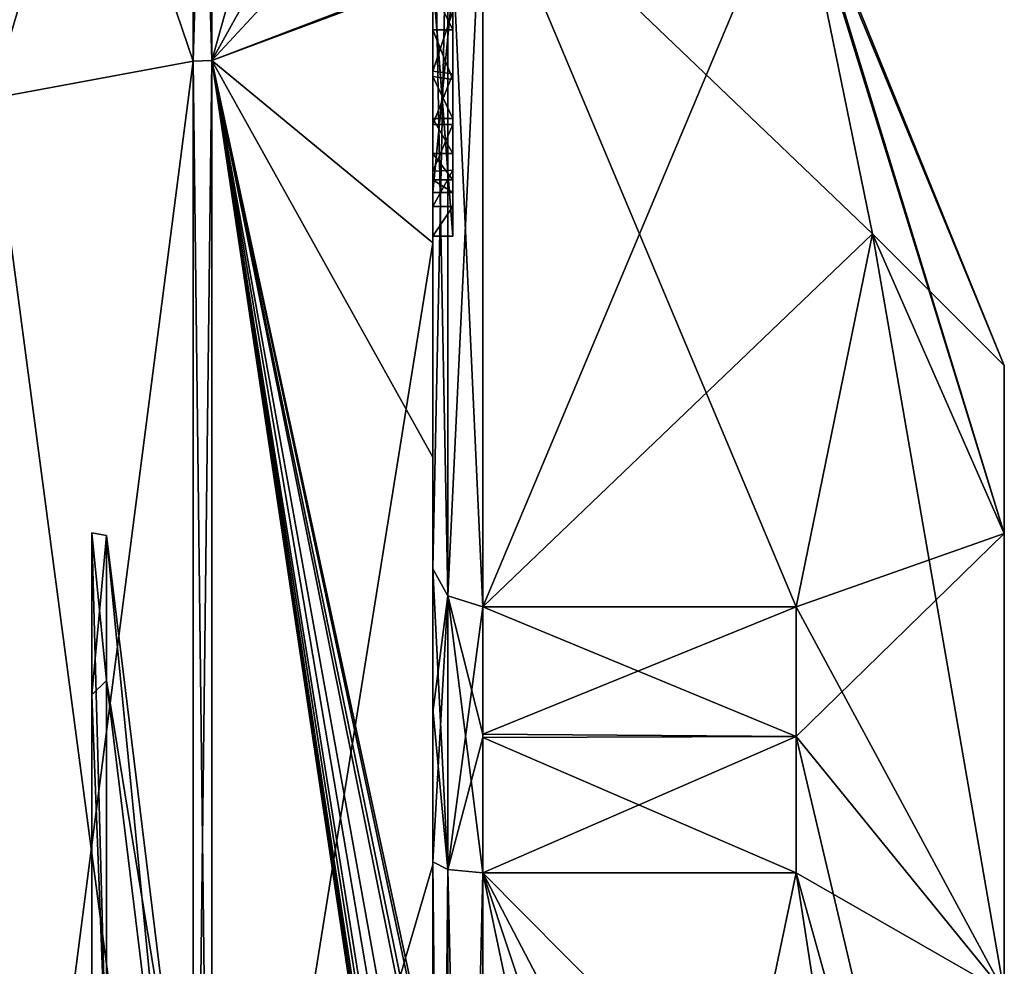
# Model space of a CAD drawing. Extents: x -23 to 700, y -2000 to 0.
# Tile 92 of 196: x 690.28 to 700.1, y -1965.49 to -1956.05. Entities that reach past the tile are written whole.
import ezdxf

# ---------------------------------------------------------------- set-up
doc = ezdxf.new("R2010")
doc.units = 0
doc.header["$LTSCALE"] = 65.149826
for name, color, linetype in [('1254', 7, 'CONTINUOUS'), ('1255', 7, 'CONTINUOUS'), ('1258', 7, 'CONTINUOUS'), ('1259', 7, 'CONTINUOUS'), ('1260', 7, 'CONTINUOUS'), ('1261', 7, 'CONTINUOUS'), ('1266', 7, 'CONTINUOUS'), ('1267', 7, 'CONTINUOUS'), ('1268', 7, 'CONTINUOUS'), ('1269', 7, 'CONTINUOUS'), ('1272', 7, 'CONTINUOUS'), ('1273', 7, 'CONTINUOUS'), ('1275', 7, 'CONTINUOUS'), ('1325', 7, 'CONTINUOUS'), ('1326', 7, 'CONTINUOUS'), ('1327', 7, 'CONTINUOUS'), ('1328', 7, 'CONTINUOUS'), ('1332', 7, 'CONTINUOUS'), ('1333', 7, 'CONTINUOUS'), ('1334', 7, 'CONTINUOUS'), ('1335', 7, 'CONTINUOUS'), ('1336', 7, 'CONTINUOUS'), ('1339', 7, 'CONTINUOUS'), ('1340', 7, 'CONTINUOUS'), ('1341', 7, 'CONTINUOUS'), ('1342', 7, 'CONTINUOUS'), ('1343', 7, 'CONTINUOUS'), ('1428', 7, 'CONTINUOUS'), ('1429', 7, 'CONTINUOUS'), ('1433', 7, 'CONTINUOUS'), ('1436', 7, 'CONTINUOUS'), ('1438', 7, 'CONTINUOUS'), ('1440', 7, 'CONTINUOUS')]:
    doc.layers.add(name, color=color, linetype=linetype)

msp = doc.modelspace()

# ---------------------------------------------------------------- linework, layer by layer
at = {"layer": '1254', "linetype": 'CONTINUOUS'}
for points in [[(700.1, -1959.5, 33), (700.1, -1961.1745, 39.2494), (700.1, -1984.5, 33), (700.1, -1959.5, 33)], [(700.1, -1961.1745, 26.7506), (700.1, -1959.5, 33), (700.1, -1982.8255, 26.7506), (700.1, -1961.1745, 26.7506)], [(700.1, -1982.8255, 26.7506), (700.1, -1959.5, 33), (700.1, -1984.5, 33), (700.1, -1982.8255, 26.7506)], [(700.1, -1961.1745, 39.2494), (700.1, -1965.7506, 43.8255), (700.1, -1982.8255, 39.2494), (700.1, -1961.1745, 39.2494)], [(700.1, -1984.5, 33), (700.1, -1961.1745, 39.2494), (700.1, -1982.8255, 39.2494), (700.1, -1984.5, 33)], [(700.1, -1965.7506, 22.1745), (700.1, -1961.1745, 26.7506), (700.1, -1978.2494, 22.1745), (700.1, -1965.7506, 22.1745)], [(700.1, -1978.2494, 22.1745), (700.1, -1961.1745, 26.7506), (700.1, -1982.8255, 26.7506), (700.1, -1978.2494, 22.1745)]]:
    msp.add_3dface(points, dxfattribs=at)
at = {"layer": '1255', "linetype": 'CONTINUOUS'}
for points in [[(694.9, -1964.5597, 48.95), (694.9, -1979.4403, 48.95), (698.0232, -1964.5597, 48.95), (694.9, -1964.5597, 48.95)], [(698.0232, -1964.5597, 48.95), (694.9, -1979.4403, 48.95), (698.5978, -1968.2917, 48.95), (698.0232, -1964.5597, 48.95)]]:
    msp.add_3dface(points, dxfattribs=at)
at = {"layer": '1258', "linetype": 'CONTINUOUS'}
for points in [[(694.9, -1979.4403, 17.05), (694.9, -1964.5597, 17.05), (698.0232, -1979.4403, 17.05), (694.9, -1979.4403, 17.05)], [(698.0232, -1979.4403, 17.05), (694.9, -1964.5597, 17.05), (698.5978, -1975.7083, 17.05), (698.0232, -1979.4403, 17.05)], [(698.5978, -1975.7083, 17.05), (694.9, -1964.5597, 17.05), (698.7857, -1972, 17.05), (698.5978, -1975.7083, 17.05)], [(698.7857, -1972, 17.05), (694.9, -1964.5597, 17.05), (698.5976, -1968.2903, 17.05), (698.7857, -1972, 17.05)], [(698.5976, -1968.2903, 17.05), (694.9, -1964.5597, 17.05), (698.0232, -1964.5597, 17.05), (698.5976, -1968.2903, 17.05)]]:
    msp.add_3dface(points, dxfattribs=at)
at = {"layer": '1259', "linetype": 'CONTINUOUS'}
for points in [[(694.9, -1961.907, 18.5815), (694.9, -1954.4668, 31.4685), (698.0232, -1961.907, 18.5815), (694.9, -1961.907, 18.5815)], [(698.0232, -1961.907, 18.5815), (694.9, -1954.4668, 31.4685), (698.7857, -1958.1869, 25.025), (698.0232, -1961.907, 18.5815)], [(698.7857, -1958.1869, 25.025), (694.9, -1954.4668, 31.4685), (698.0232, -1954.4668, 31.4685), (698.7857, -1958.1869, 25.025)]]:
    msp.add_3dface(points, dxfattribs=at)
at = {"layer": '1260', "linetype": 'CONTINUOUS'}
for points in [[(694.9, -1954.4668, 34.5315), (694.9, -1961.907, 47.4185), (698.0232, -1954.4668, 34.5315), (694.9, -1954.4668, 34.5315)], [(698.0232, -1954.4668, 34.5315), (694.9, -1961.907, 47.4185), (698.7857, -1958.1869, 40.975), (698.0232, -1954.4668, 34.5315)], [(698.7857, -1958.1869, 40.975), (694.9, -1961.907, 47.4185), (698.0232, -1961.907, 47.4185), (698.7857, -1958.1869, 40.975)]]:
    msp.add_3dface(points, dxfattribs=at)
at = {"layer": '1261', "linetype": 'CONTINUOUS'}
for points in [[(694.4, -1957.915, 24.3959), (694.4, -1957.561, 24.8065), (694.4, -1953.9787, 31.3138), (694.4, -1957.915, 24.3959)], [(694.4, -1961.529, 18.2362), (694.4, -1957.915, 24.3959), (694.4, -1953.9787, 31.3138), (694.4, -1961.529, 18.2362)], [(694.4, -1954.0801, 40.6895), (694.4, -1958.2777, 46.8546), (694.4, -1953.9787, 34.6862), (694.4, -1954.0801, 40.6895)], [(694.4, -1953.9787, 34.6862), (694.4, -1958.2777, 46.8546), (694.4, -1961.529, 47.7638), (694.4, -1953.9787, 34.6862)], [(694.4, -1956.5634, 25.0075), (694.4, -1955.9655, 24.7704), (694.4, -1953.9787, 31.3138), (694.4, -1956.5634, 25.0075)], [(694.4, -1957.0949, 25.0117), (694.4, -1956.5634, 25.0075), (694.4, -1953.9787, 31.3138), (694.4, -1957.0949, 25.0117)], [(694.4, -1957.561, 24.8065), (694.4, -1957.0949, 25.0117), (694.4, -1953.9787, 31.3138), (694.4, -1957.561, 24.8065)], [(694.4, -1955.6347, 22.3968), (694.4, -1958.2106, 23.884), (694.4, -1960.4145, 17.3148), (694.4, -1955.6347, 22.3968)], [(694.4, -1957.7729, 24.0339), (694.4, -1955.7015, 22.838), (694.4, -1957.6496, 24.2475), (694.4, -1957.7729, 24.0339)], [(694.4, -1957.6496, 24.2475), (694.4, -1955.7015, 22.838), (694.4, -1957.3849, 24.5405), (694.4, -1957.6496, 24.2475)], [(694.4, -1957.3849, 24.5405), (694.4, -1955.7015, 22.838), (694.4, -1957.0346, 24.6707), (694.4, -1957.3849, 24.5405)], [(694.4, -1957.0346, 24.6707), (694.4, -1955.7015, 22.838), (694.4, -1956.6156, 24.6443), (694.4, -1957.0346, 24.6707)], [(694.4, -1956.6156, 24.6443), (694.4, -1955.7015, 22.838), (694.4, -1956.1505, 24.45), (694.4, -1956.6156, 24.6443)], [(694.4, -1956.1505, 24.45), (694.4, -1955.7015, 22.838), (694.4, -1955.7472, 24.1446), (694.4, -1956.1505, 24.45)], [(694.4, -1958.2106, 23.884), (694.4, -1957.915, 24.3959), (694.4, -1961.529, 18.2362), (694.4, -1958.2106, 23.884)], [(694.4, -1960.4145, 17.3148), (694.4, -1958.2106, 23.884), (694.4, -1961.529, 18.2362), (694.4, -1960.4145, 17.3148)], [(694.4, -1958.2777, 46.8546), (694.4, -1964.4802, 50.9917), (694.4, -1961.529, 47.7638), (694.4, -1958.2777, 46.8546)], [(694.4, -1966.674, 14.2414), (694.4, -1960.4145, 17.3148), (694.4, -1966.674, 14.7842), (694.4, -1966.674, 14.2414)], [(694.4, -1966.674, 14.7842), (694.4, -1960.4145, 17.3148), (694.4, -1964.4497, 16.55), (694.4, -1966.674, 14.7842)], [(694.4, -1964.4497, 16.55), (694.4, -1960.4145, 17.3148), (694.4, -1962.9608, 17.3187), (694.4, -1964.4497, 16.55)], [(694.4, -1962.9608, 17.3187), (694.4, -1960.4145, 17.3148), (694.4, -1961.529, 18.2362), (694.4, -1962.9608, 17.3187)], [(694.4, -1961.529, 47.7638), (694.4, -1964.4802, 50.9917), (694.4, -1962.9214, 48.6584), (694.4, -1961.529, 47.7638)], [(694.4, -1962.9214, 48.6584), (694.4, -1964.4802, 50.9917), (694.4, -1964.4497, 49.45), (694.4, -1962.9214, 48.6584)], [(694.4, -1965.7364, 16.5), (694.4, -1966.674, 14.7842), (694.4, -1964.4497, 16.55), (694.4, -1965.7364, 16.5)], [(694.4, -1979.5503, 16.55), (694.4, -1965.7364, 16.5), (694.4, -1964.4497, 16.55), (694.4, -1979.5503, 16.55)], [(694.4, -1970.85, 49.5), (694.4, -1973.0506, 49.5), (694.4, -1964.4497, 49.45), (694.4, -1970.85, 49.5)], [(694.4, -1964.4497, 49.45), (694.4, -1973.0506, 49.5), (694.4, -1979.5503, 49.45), (694.4, -1964.4497, 49.45)], [(694.4, -1970.85, 49.7828), (694.4, -1970.85, 49.5), (694.4, -1964.4497, 49.45), (694.4, -1970.85, 49.7828)], [(694.4, -1964.4802, 50.9917), (694.4, -1970.85, 49.7828), (694.4, -1964.4497, 49.45), (694.4, -1964.4802, 50.9917)], [(694.4, -1971.7791, 52.4994), (694.4, -1970.85, 49.7828), (694.4, -1964.4802, 50.9917), (694.4, -1971.7791, 52.4994)]]:
    msp.add_3dface(points, dxfattribs=at)
at = {"layer": '1266', "linetype": 'CONTINUOUS'}
for points in [[(692.1949, -1950.0175, 33), (692.1949, -1956.456, 48.544), (693.7691, -1950.8398, 33), (692.1949, -1950.0175, 33)], [(692.1949, -1956.456, 48.544), (694.4, -1952.5, 33), (693.7691, -1950.8398, 33), (692.1949, -1956.456, 48.544)], [(694.4, -1954.0801, 40.6895), (694.4, -1952.5, 33), (692.1949, -1956.456, 48.544), (694.4, -1954.0801, 40.6895)], [(694.4, -1958.2777, 46.8546), (694.4, -1954.0801, 40.6895), (692.1949, -1956.456, 48.544), (694.4, -1958.2777, 46.8546)], [(692.1949, -1972, 54.9825), (694.4, -1958.2777, 46.8546), (692.1949, -1956.456, 48.544), (692.1949, -1972, 54.9825)], [(694.4, -1964.4802, 50.9917), (694.4, -1958.2777, 46.8546), (692.1949, -1972, 54.9825), (694.4, -1964.4802, 50.9917)], [(694.4, -1971.7791, 52.4994), (694.4, -1964.4802, 50.9917), (692.1949, -1972, 54.9825), (694.4, -1971.7791, 52.4994)]]:
    msp.add_3dface(points, dxfattribs=at)
at = {"layer": '1267', "linetype": 'CONTINUOUS'}
for points in [[(692.1949, -1956.456, 17.456), (692.1949, -1950.0175, 33), (694.3999, -1955.6125, 22.384), (692.1949, -1956.456, 17.456)], [(694.4, -1955.6236, 22.3904), (692.1949, -1956.456, 17.456), (694.3999, -1955.6125, 22.384), (694.4, -1955.6236, 22.3904)], [(694.4, -1955.6347, 22.3968), (692.1949, -1956.456, 17.456), (694.4, -1955.6236, 22.3904), (694.4, -1955.6347, 22.3968)], [(694.4, -1955.6347, 22.3968), (694.4, -1960.4145, 17.3148), (692.1949, -1956.456, 17.456), (694.4, -1955.6347, 22.3968)], [(694.4, -1960.4145, 17.3148), (694.4, -1966.674, 14.2414), (692.1949, -1956.456, 17.456), (694.4, -1960.4145, 17.3148)], [(692.1949, -1956.456, 17.456), (694.4, -1966.674, 14.2414), (694.3737, -1966.674, 13.8659), (692.1949, -1956.456, 17.456)], [(692.1949, -1956.456, 17.456), (694.4, -1970.5602, 13.5532), (694.3998, -1970.8838, 13.5), (692.1949, -1956.456, 17.456)], [(694.4, -1970.5602, 13.5532), (692.1949, -1956.456, 17.456), (694.3987, -1970.2268, 13.5), (694.4, -1970.5602, 13.5532)], [(692.1949, -1972, 11.0175), (692.1949, -1956.456, 17.456), (694.4, -1971.2495, 13.5), (692.1949, -1972, 11.0175)], [(694.4, -1971.2495, 13.5), (692.1949, -1956.456, 17.456), (694.3999, -1971.0666, 13.5), (694.4, -1971.2495, 13.5)], [(694.3999, -1971.0666, 13.5), (692.1949, -1956.456, 17.456), (694.3998, -1970.8838, 13.5), (694.3999, -1971.0666, 13.5)], [(694.3987, -1970.2268, 13.5), (692.1949, -1956.456, 17.456), (694.3941, -1969.4044, 13.5), (694.3987, -1970.2268, 13.5)], [(694.3941, -1969.4044, 13.5), (692.1949, -1956.456, 17.456), (694.3825, -1968.5939, 13.5), (694.3941, -1969.4044, 13.5)], [(694.3825, -1968.5939, 13.5), (692.1949, -1956.456, 17.456), (694.3204, -1967.0206, 13.5), (694.3825, -1968.5939, 13.5)], [(694.3204, -1967.0206, 13.5), (692.1949, -1956.456, 17.456), (694.2958, -1966.674, 13.5), (694.3204, -1967.0206, 13.5)], [(694.2958, -1966.674, 13.5), (692.1949, -1956.456, 17.456), (694.3737, -1966.674, 13.8659), (694.2958, -1966.674, 13.5)]]:
    msp.add_3dface(points, dxfattribs=at)
at = {"layer": '1268', "linetype": 'CONTINUOUS'}
for points in [[(692.0094, -1956.465, 17.465), (690, -1950.556, 33), (692.0094, -1950.0302, 33), (692.0094, -1956.465, 17.465)], [(690, -1956.8374, 17.8363), (690, -1950.556, 33), (692.0094, -1956.465, 17.465), (690, -1956.8374, 17.8363)], [(692.0094, -1972, 11.0302), (690, -1956.8374, 17.8363), (692.0094, -1956.465, 17.465), (692.0094, -1972, 11.0302)], [(690, -1972, 11.5562), (690, -1956.8374, 17.8363), (692.0094, -1972, 11.0302), (690, -1972, 11.5562)]]:
    msp.add_3dface(points, dxfattribs=at)
at = {"layer": '1269', "linetype": 'CONTINUOUS'}
for points in [[(690, -1950.556, 33), (690, -1956.8374, 48.1637), (692.0094, -1950.0302, 33), (690, -1950.556, 33)], [(692.0094, -1950.0302, 33), (690, -1956.8374, 48.1637), (692.0094, -1956.465, 48.535), (692.0094, -1950.0302, 33)], [(690, -1956.8374, 48.1637), (690, -1972, 54.4438), (692.0094, -1956.465, 48.535), (690, -1956.8374, 48.1637)], [(692.0094, -1956.465, 48.535), (690, -1972, 54.4438), (692.0094, -1972, 54.9698), (692.0094, -1956.465, 48.535)]]:
    msp.add_3dface(points, dxfattribs=at)
at = {"layer": '1272', "linetype": 'CONTINUOUS'}
for points in [[(692.0094, -1956.465, 48.535), (692.1949, -1950.0175, 33), (692.1016, -1950.0151, 33), (692.0094, -1956.465, 48.535)], [(692.0094, -1950.0302, 33), (692.0094, -1956.465, 48.535), (692.1016, -1950.0151, 33), (692.0094, -1950.0302, 33)], [(692.1949, -1956.456, 48.544), (692.1949, -1950.0175, 33), (692.0094, -1956.465, 48.535), (692.1949, -1956.456, 48.544)], [(692.1949, -1972, 54.9825), (692.1949, -1956.456, 48.544), (692.0094, -1972, 54.9698), (692.1949, -1972, 54.9825)], [(692.1949, -1956.456, 48.544), (692.0094, -1956.465, 48.535), (692.0094, -1972, 54.9698), (692.1949, -1956.456, 48.544)]]:
    msp.add_3dface(points, dxfattribs=at)
at = {"layer": '1273', "linetype": 'CONTINUOUS'}
for points in [[(692.1949, -1956.456, 17.456), (692.0094, -1950.0302, 33), (692.1016, -1950.0151, 33), (692.1949, -1956.456, 17.456)], [(692.1949, -1956.456, 17.456), (692.0094, -1956.465, 17.465), (692.0094, -1950.0302, 33), (692.1949, -1956.456, 17.456)], [(692.1949, -1950.0175, 33), (692.1949, -1956.456, 17.456), (692.1016, -1950.0151, 33), (692.1949, -1950.0175, 33)], [(692.1949, -1956.456, 17.456), (692.1949, -1972, 11.0175), (692.0094, -1956.465, 17.465), (692.1949, -1956.456, 17.456)], [(692.1949, -1972, 11.0175), (692.0094, -1972, 11.0302), (692.0094, -1956.465, 17.465), (692.1949, -1972, 11.0175)]]:
    msp.add_3dface(points, dxfattribs=at)
at = {"layer": '1275', "linetype": 'CONTINUOUS'}
for points in [[(700.1, -1959.5, 33), (700.1, -1961.1745, 26.7506), (698.0232, -1954.4, 33), (700.1, -1959.5, 33)], [(698.0232, -1954.4668, 34.5315), (700.1, -1959.5, 33), (698.0232, -1954.4, 33), (698.0232, -1954.4668, 34.5315)], [(700.1, -1961.1745, 26.7506), (698.0232, -1954.4668, 31.4685), (698.0232, -1954.4, 33), (700.1, -1961.1745, 26.7506)], [(700.1, -1959.5, 33), (698.0232, -1954.4668, 34.5315), (698.7857, -1958.1869, 40.975), (700.1, -1959.5, 33)], [(700.1, -1961.1745, 26.7506), (698.7857, -1958.1869, 25.025), (698.0232, -1954.4668, 31.4685), (700.1, -1961.1745, 26.7506)], [(700.1, -1961.1745, 39.2494), (698.7857, -1958.1869, 40.975), (698.0232, -1961.907, 47.4185), (700.1, -1961.1745, 39.2494)], [(700.1, -1965.7506, 22.1745), (698.0232, -1961.907, 18.5815), (698.7857, -1958.1869, 25.025), (700.1, -1965.7506, 22.1745)], [(700.1, -1961.1745, 39.2494), (700.1, -1959.5, 33), (698.7857, -1958.1869, 40.975), (700.1, -1961.1745, 39.2494)], [(700.1, -1961.1745, 26.7506), (700.1, -1965.7506, 22.1745), (698.7857, -1958.1869, 25.025), (700.1, -1961.1745, 26.7506)], [(700.1, -1965.7506, 43.8255), (700.1, -1961.1745, 39.2494), (698.0232, -1963.2, 48.242), (700.1, -1965.7506, 43.8255)], [(700.1, -1961.1745, 39.2494), (698.0232, -1961.907, 47.4185), (698.0232, -1963.2, 48.242), (700.1, -1961.1745, 39.2494)], [(698.0232, -1961.907, 18.5815), (700.1, -1965.7506, 22.1745), (698.0232, -1963.2, 17.758), (698.0232, -1961.907, 18.5815)], [(698.0232, -1964.5597, 48.95), (700.1, -1965.7506, 43.8255), (698.0232, -1963.2, 48.242), (698.0232, -1964.5597, 48.95)], [(700.1, -1965.7506, 22.1745), (700.1, -1972, 20.5), (698.0232, -1963.2, 17.758), (700.1, -1965.7506, 22.1745)], [(700.1, -1972, 20.5), (698.0232, -1964.5597, 17.05), (698.0232, -1963.2, 17.758), (700.1, -1972, 20.5)], [(700.1, -1965.7506, 43.8255), (698.0232, -1964.5597, 48.95), (698.5978, -1968.2917, 48.95), (700.1, -1965.7506, 43.8255)], [(700.1, -1972, 20.5), (698.5976, -1968.2903, 17.05), (698.0232, -1964.5597, 17.05), (700.1, -1972, 20.5)]]:
    msp.add_3dface(points, dxfattribs=at)
at = {"layer": '1325', "linetype": 'CONTINUOUS'}
for points in [[(694.6, -1958.2106, 23.884), (694.6, -1955.6125, 22.384), (694.6, -1957.7729, 24.0339), (694.6, -1958.2106, 23.884)], [(694.6, -1955.6125, 22.384), (694.6, -1955.7015, 22.838), (694.6, -1957.7729, 24.0339), (694.6, -1955.6125, 22.384)], [(694.6, -1955.7239, 24.1207), (694.6, -1955.9655, 24.7704), (694.6, -1956.1505, 24.45), (694.6, -1955.7239, 24.1207)], [(694.6, -1955.9655, 24.7704), (694.6, -1956.5904, 25.0137), (694.6, -1956.1505, 24.45), (694.6, -1955.9655, 24.7704)], [(694.6, -1956.1505, 24.45), (694.6, -1956.5904, 25.0137), (694.6, -1956.6457, 24.6518), (694.6, -1956.1505, 24.45)], [(694.6, -1956.5904, 25.0137), (694.6, -1957.0949, 25.0117), (694.6, -1957.0346, 24.6707), (694.6, -1956.5904, 25.0137)], [(694.6, -1956.6457, 24.6518), (694.6, -1956.5904, 25.0137), (694.6, -1957.0346, 24.6707), (694.6, -1956.6457, 24.6518)], [(694.6, -1957.0346, 24.6707), (694.6, -1957.0949, 25.0117), (694.6, -1957.3865, 24.5398), (694.6, -1957.0346, 24.6707)], [(694.6, -1957.0949, 25.0117), (694.6, -1957.5526, 24.8131), (694.6, -1957.3865, 24.5398), (694.6, -1957.0949, 25.0117)], [(694.6, -1957.3865, 24.5398), (694.6, -1957.5526, 24.8131), (694.6, -1957.6496, 24.2475), (694.6, -1957.3865, 24.5398)], [(694.6, -1957.5526, 24.8131), (694.6, -1957.915, 24.3959), (694.6, -1957.7729, 24.0339), (694.6, -1957.5526, 24.8131)], [(694.6, -1957.6496, 24.2475), (694.6, -1957.5526, 24.8131), (694.6, -1957.7729, 24.0339), (694.6, -1957.6496, 24.2475)], [(694.6, -1957.915, 24.3959), (694.6, -1958.2106, 23.884), (694.6, -1957.7729, 24.0339), (694.6, -1957.915, 24.3959)]]:
    msp.add_3dface(points, dxfattribs=at)
at = {"layer": '1326', "linetype": 'CONTINUOUS'}
for points in [[(694.4, -1957.915, 24.3959), (694.4, -1958.2106, 23.884), (694.6, -1957.915, 24.3959), (694.4, -1957.915, 24.3959)], [(694.4, -1958.2106, 23.884), (694.6, -1958.2106, 23.884), (694.6, -1957.915, 24.3959), (694.4, -1958.2106, 23.884)]]:
    msp.add_3dface(points, dxfattribs=at)
at = {"layer": '1327', "linetype": 'CONTINUOUS'}
for points in [[(694.4, -1957.0949, 25.0117), (694.4, -1957.561, 24.8065), (694.6, -1957.0949, 25.0117), (694.4, -1957.0949, 25.0117)], [(694.4, -1957.561, 24.8065), (694.6, -1957.5526, 24.8131), (694.6, -1957.0949, 25.0117), (694.4, -1957.561, 24.8065)], [(694.4, -1957.561, 24.8065), (694.4, -1957.915, 24.3959), (694.6, -1957.5526, 24.8131), (694.4, -1957.561, 24.8065)], [(694.4, -1957.915, 24.3959), (694.6, -1957.915, 24.3959), (694.6, -1957.5526, 24.8131), (694.4, -1957.915, 24.3959)]]:
    msp.add_3dface(points, dxfattribs=at)
at = {"layer": '1328', "linetype": 'CONTINUOUS'}
for points in [[(694.4, -1955.9655, 24.7704), (694.4, -1956.5634, 25.0075), (694.6, -1955.9655, 24.7704), (694.4, -1955.9655, 24.7704)], [(694.4, -1956.5634, 25.0075), (694.6, -1956.5904, 25.0137), (694.6, -1955.9655, 24.7704), (694.4, -1956.5634, 25.0075)], [(694.4, -1956.5634, 25.0075), (694.4, -1957.0949, 25.0117), (694.6, -1956.5904, 25.0137), (694.4, -1956.5634, 25.0075)], [(694.4, -1957.0949, 25.0117), (694.6, -1957.0949, 25.0117), (694.6, -1956.5904, 25.0137), (694.4, -1957.0949, 25.0117)]]:
    msp.add_3dface(points, dxfattribs=at)
at = {"layer": '1332', "linetype": 'CONTINUOUS'}
for points in [[(694.4, -1955.6236, 22.3904), (694.3999, -1955.6125, 22.384), (694.6, -1958.2106, 23.884), (694.4, -1955.6236, 22.3904)], [(694.3999, -1955.6125, 22.384), (694.6, -1955.6125, 22.384), (694.6, -1958.2106, 23.884), (694.3999, -1955.6125, 22.384)], [(694.4, -1955.6347, 22.3968), (694.4, -1955.6236, 22.3904), (694.6, -1958.2106, 23.884), (694.4, -1955.6347, 22.3968)], [(694.4, -1958.2106, 23.884), (694.4, -1955.6347, 22.3968), (694.6, -1958.2106, 23.884), (694.4, -1958.2106, 23.884)]]:
    msp.add_3dface(points, dxfattribs=at)
at = {"layer": '1333', "linetype": 'CONTINUOUS'}
for points in [[(694.4, -1979.5503, 16.55), (694.4, -1964.4497, 16.55), (694.549, -1964.5279, 16.906), (694.4, -1979.5503, 16.55)], [(694.4, -1979.5503, 16.55), (694.549, -1964.5279, 16.906), (694.549, -1979.4721, 16.906), (694.4, -1979.5503, 16.55)], [(694.549, -1964.5279, 16.906), (694.9, -1964.5597, 17.05), (694.549, -1979.4721, 16.906), (694.549, -1964.5279, 16.906)], [(694.9, -1964.5597, 17.05), (694.9, -1979.4403, 17.05), (694.549, -1979.4721, 16.906), (694.9, -1964.5597, 17.05)]]:
    msp.add_3dface(points, dxfattribs=at)
at = {"layer": '1334', "linetype": 'CONTINUOUS'}
for points in [[(694.4, -1961.529, 18.2362), (694.4, -1953.9787, 31.3138), (694.549, -1954.3262, 31.4241), (694.4, -1961.529, 18.2362)], [(694.4, -1961.529, 18.2362), (694.549, -1954.3262, 31.4241), (694.549, -1961.7983, 18.482), (694.4, -1961.529, 18.2362)], [(694.549, -1954.3262, 31.4241), (694.9, -1954.4668, 31.4685), (694.549, -1961.7983, 18.482), (694.549, -1954.3262, 31.4241)], [(694.9, -1954.4668, 31.4685), (694.9, -1961.907, 18.5815), (694.549, -1961.7983, 18.482), (694.9, -1954.4668, 31.4685)]]:
    msp.add_3dface(points, dxfattribs=at)
at = {"layer": '1335', "linetype": 'CONTINUOUS'}
for points in [[(694.4, -1953.9787, 34.6862), (694.4, -1961.529, 47.7638), (694.549, -1961.7983, 47.518), (694.4, -1953.9787, 34.6862)], [(694.4, -1953.9787, 34.6862), (694.549, -1961.7983, 47.518), (694.549, -1954.3262, 34.5759), (694.4, -1953.9787, 34.6862)], [(694.9, -1961.907, 47.4185), (694.9, -1954.4668, 34.5315), (694.549, -1954.3262, 34.5759), (694.9, -1961.907, 47.4185)], [(694.549, -1961.7983, 47.518), (694.9, -1961.907, 47.4185), (694.549, -1954.3262, 34.5759), (694.549, -1961.7983, 47.518)]]:
    msp.add_3dface(points, dxfattribs=at)
at = {"layer": '1336', "linetype": 'CONTINUOUS'}
for points in [[(694.4, -1964.4497, 49.45), (694.4, -1979.5503, 49.45), (694.549, -1979.4721, 49.094), (694.4, -1964.4497, 49.45)], [(694.4, -1964.4497, 49.45), (694.549, -1979.4721, 49.094), (694.549, -1964.5279, 49.094), (694.4, -1964.4497, 49.45)], [(694.9, -1979.4403, 48.95), (694.9, -1964.5597, 48.95), (694.549, -1964.5279, 49.094), (694.9, -1979.4403, 48.95)], [(694.549, -1979.4721, 49.094), (694.9, -1979.4403, 48.95), (694.549, -1964.5279, 49.094), (694.549, -1979.4721, 49.094)]]:
    msp.add_3dface(points, dxfattribs=at)
at = {"layer": '1339', "linetype": 'CONTINUOUS'}
for points in [[(694.4, -1955.7015, 22.838), (694.4, -1957.7729, 24.0339), (694.6, -1955.7015, 22.838), (694.4, -1955.7015, 22.838)], [(694.6, -1955.7015, 22.838), (694.4, -1957.7729, 24.0339), (694.6, -1957.7729, 24.0339), (694.6, -1955.7015, 22.838)]]:
    msp.add_3dface(points, dxfattribs=at)
at = {"layer": '1340', "linetype": 'CONTINUOUS'}
for points in [[(694.4, -1957.7729, 24.0339), (694.4, -1957.6496, 24.2475), (694.6, -1957.7729, 24.0339), (694.4, -1957.7729, 24.0339)], [(694.4, -1957.6496, 24.2475), (694.6, -1957.6496, 24.2475), (694.6, -1957.7729, 24.0339), (694.4, -1957.6496, 24.2475)]]:
    msp.add_3dface(points, dxfattribs=at)
at = {"layer": '1341', "linetype": 'CONTINUOUS'}
for points in [[(694.4, -1957.3849, 24.5405), (694.4, -1957.0346, 24.6707), (694.6, -1957.3865, 24.5398), (694.4, -1957.3849, 24.5405)], [(694.4, -1957.0346, 24.6707), (694.6, -1957.0346, 24.6707), (694.6, -1957.3865, 24.5398), (694.4, -1957.0346, 24.6707)], [(694.4, -1957.6496, 24.2475), (694.4, -1957.3849, 24.5405), (694.6, -1957.6496, 24.2475), (694.4, -1957.6496, 24.2475)], [(694.4, -1957.3849, 24.5405), (694.6, -1957.3865, 24.5398), (694.6, -1957.6496, 24.2475), (694.4, -1957.3849, 24.5405)]]:
    msp.add_3dface(points, dxfattribs=at)
at = {"layer": '1342', "linetype": 'CONTINUOUS'}
for points in [[(694.4, -1956.6156, 24.6443), (694.4, -1956.1505, 24.45), (694.6, -1956.6457, 24.6518), (694.4, -1956.6156, 24.6443)], [(694.4, -1956.1505, 24.45), (694.6, -1956.1505, 24.45), (694.6, -1956.6457, 24.6518), (694.4, -1956.1505, 24.45)], [(694.4, -1957.0346, 24.6707), (694.4, -1956.6156, 24.6443), (694.6, -1957.0346, 24.6707), (694.4, -1957.0346, 24.6707)], [(694.4, -1956.6156, 24.6443), (694.6, -1956.6457, 24.6518), (694.6, -1957.0346, 24.6707), (694.4, -1956.6156, 24.6443)]]:
    msp.add_3dface(points, dxfattribs=at)
at = {"layer": '1343', "linetype": 'CONTINUOUS'}
for points in [[(694.4, -1955.7472, 24.1446), (694.6, -1955.7239, 24.1207), (694.6, -1956.1505, 24.45), (694.4, -1955.7472, 24.1446)], [(694.4, -1956.1505, 24.45), (694.4, -1955.7472, 24.1446), (694.6, -1956.1505, 24.45), (694.4, -1956.1505, 24.45)]]:
    msp.add_3dface(points, dxfattribs=at)
at = {"layer": '1428', "linetype": 'CONTINUOUS'}
for points in [[(694.9, -1961.907, 18.5815), (698.0232, -1961.907, 18.5815), (698.0232, -1963.2, 17.758), (694.9, -1961.907, 18.5815)], [(694.9, -1961.907, 18.5815), (698.0232, -1963.2, 17.758), (694.9, -1963.2095, 17.7525), (694.9, -1961.907, 18.5815)], [(698.0232, -1961.907, 47.4185), (694.9, -1961.907, 47.4185), (694.9, -1963.1768, 48.2286), (698.0232, -1961.907, 47.4185)], [(698.0232, -1963.2, 48.242), (698.0232, -1961.907, 47.4185), (694.9, -1963.1768, 48.2286), (698.0232, -1963.2, 48.242)], [(694.9, -1964.5597, 48.95), (698.0232, -1963.2, 48.242), (694.9, -1963.1768, 48.2286), (694.9, -1964.5597, 48.95)], [(694.9, -1964.5597, 48.95), (698.0232, -1964.5597, 48.95), (698.0232, -1963.2, 48.242), (694.9, -1964.5597, 48.95)], [(698.0232, -1963.2, 17.758), (698.0232, -1964.5597, 17.05), (694.9, -1963.2095, 17.7525), (698.0232, -1963.2, 17.758)], [(698.0232, -1964.5597, 17.05), (694.9, -1964.5597, 17.05), (694.9, -1963.2095, 17.7525), (698.0232, -1964.5597, 17.05)]]:
    msp.add_3dface(points, dxfattribs=at)
at = {"layer": '1429', "linetype": 'CONTINUOUS'}
for points in [[(694.4, -1961.529, 47.7638), (694.4, -1962.9214, 48.6584), (694.549, -1964.5279, 49.094), (694.4, -1961.529, 47.7638)], [(694.549, -1961.7983, 47.518), (694.4, -1961.529, 47.7638), (694.549, -1964.5279, 49.094), (694.549, -1961.7983, 47.518)], [(694.9, -1964.5597, 48.95), (694.9, -1963.1768, 48.2286), (694.549, -1961.7983, 47.518), (694.9, -1964.5597, 48.95)], [(694.9, -1964.5597, 48.95), (694.549, -1961.7983, 47.518), (694.549, -1964.5279, 49.094), (694.9, -1964.5597, 48.95)], [(694.9, -1963.1768, 48.2286), (694.9, -1961.907, 47.4185), (694.549, -1961.7983, 47.518), (694.9, -1963.1768, 48.2286)], [(694.4, -1962.9214, 48.6584), (694.4, -1964.4497, 49.45), (694.549, -1964.5279, 49.094), (694.4, -1962.9214, 48.6584)]]:
    msp.add_3dface(points, dxfattribs=at)
at = {"layer": '1433', "linetype": 'CONTINUOUS'}
for points in [[(694.4, -1962.9608, 17.3187), (694.4, -1961.529, 18.2362), (694.549, -1961.7983, 18.482), (694.4, -1962.9608, 17.3187)], [(694.4, -1964.4497, 16.55), (694.4, -1962.9608, 17.3187), (694.549, -1961.7983, 18.482), (694.4, -1964.4497, 16.55)], [(694.4, -1964.4497, 16.55), (694.549, -1961.7983, 18.482), (694.549, -1964.5279, 16.906), (694.4, -1964.4497, 16.55)], [(694.549, -1961.7983, 18.482), (694.9, -1961.907, 18.5815), (694.549, -1964.5279, 16.906), (694.549, -1961.7983, 18.482)], [(694.9, -1961.907, 18.5815), (694.9, -1963.2095, 17.7525), (694.549, -1964.5279, 16.906), (694.9, -1961.907, 18.5815)], [(694.9, -1963.2095, 17.7525), (694.9, -1964.5597, 17.05), (694.549, -1964.5279, 16.906), (694.9, -1963.2095, 17.7525)]]:
    msp.add_3dface(points, dxfattribs=at)
at = {"layer": '1436', "linetype": 'CONTINUOUS'}
for points in [[(691.857, -1967.0002, 33), (691.857, -1968.464, 36.5349), (691.1443, -1961.1953, 33), (691.857, -1967.0002, 33)], [(691.1443, -1962.6429, 27.5977), (691.857, -1967.0002, 33), (691.1443, -1961.1953, 33), (691.1443, -1962.6429, 27.5977)], [(691.1443, -1961.1953, 33), (691.857, -1968.464, 36.5349), (691.1443, -1962.6429, 38.4023), (691.1443, -1961.1953, 33)], [(691.857, -1968.464, 29.4651), (691.857, -1967.0002, 33), (691.1443, -1962.6429, 27.5977), (691.857, -1968.464, 29.4651)], [(691.1443, -1966.5977, 23.6429), (691.857, -1968.464, 29.4651), (691.1443, -1962.6429, 27.5977), (691.1443, -1966.5977, 23.6429)], [(691.1443, -1962.6429, 38.4023), (691.857, -1968.464, 36.5349), (691.1443, -1966.5977, 42.3571), (691.1443, -1962.6429, 38.4023)]]:
    msp.add_3dface(points, dxfattribs=at)
at = {"layer": '1438', "linetype": 'CONTINUOUS'}
for points in [[(691.1443, -1961.1953, 33), (691.1443, -1962.6429, 38.4023), (691, -1961.1699, 36.5193), (691.1443, -1961.1953, 33)], [(691, -1962.7868, 26.3072), (691.1443, -1961.1953, 33), (691, -1961.1699, 36.5193), (691, -1962.7868, 26.3072)], [(691.1443, -1962.6429, 38.4023), (691.1443, -1966.5977, 42.3571), (691, -1961.1699, 36.5193), (691.1443, -1962.6429, 38.4023)], [(691, -1961.1699, 36.5193), (691.1443, -1966.5977, 42.3571), (691, -1968.4807, 43.8301), (691, -1961.1699, 36.5193)], [(691.1443, -1962.6429, 27.5977), (691.1443, -1961.1953, 33), (691, -1962.7868, 26.3072), (691.1443, -1962.6429, 27.5977)], [(691.1443, -1966.5977, 23.6429), (691.1443, -1962.6429, 27.5977), (691, -1962.7868, 26.3072), (691.1443, -1966.5977, 23.6429)], [(691, -1972, 21.6123), (691.1443, -1966.5977, 23.6429), (691, -1962.7868, 26.3072), (691, -1972, 21.6123)]]:
    msp.add_3dface(points, dxfattribs=at)
at = {"layer": '1440', "linetype": 'CONTINUOUS'}
for points in [[(691, -1961.1699, 36.5193), (691, -1968.4807, 43.8301), (691, -1978.6928, 42.2132), (691, -1961.1699, 36.5193)], [(691, -1983.3877, 33), (691, -1961.1699, 36.5193), (691, -1978.6928, 42.2132), (691, -1983.3877, 33)], [(691, -1983.3877, 33), (691, -1962.7868, 26.3072), (691, -1961.1699, 36.5193), (691, -1983.3877, 33)], [(691, -1980.0523, 24.9477), (691, -1972, 21.6123), (691, -1962.7868, 26.3072), (691, -1980.0523, 24.9477)], [(691, -1983.3877, 33), (691, -1980.0523, 24.9477), (691, -1962.7868, 26.3072), (691, -1983.3877, 33)]]:
    msp.add_3dface(points, dxfattribs=at)

doc.saveas('drawing.dxf')
